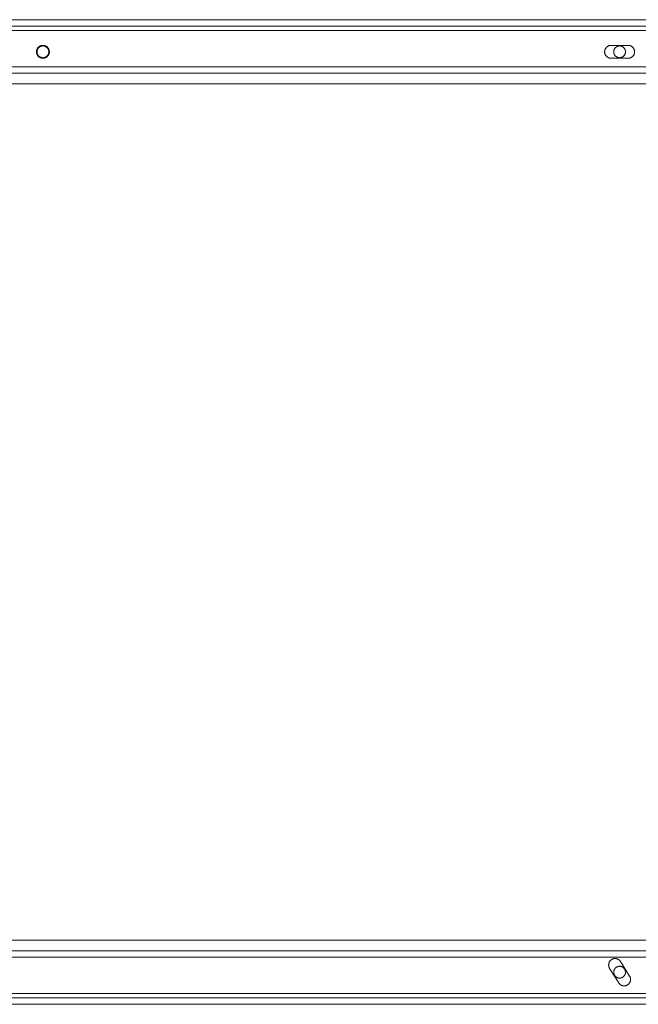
# Model space of a CAD drawing. Header units: millimetres. Extents: x -4395 to 65662, y -65530 to 6847.
# Tile 28 of 256: x 1239 to 1528, y -59210 to -58750. Entities that reach past the tile are written whole.
import ezdxf

# ---------------------------------------------------------------- set-up
doc = ezdxf.new("R2010")
doc.units = ezdxf.units.MM
doc.layers.add('R33_DET_superior_C05', color=7, linetype='Continuous', lineweight=0)

msp = doc.modelspace()

# ---------------------------------------------------------------- linework, layer by layer
at = {"layer": 'R33_DET_superior_C05'}
for p, q in [((360, -58750), (2740, -58750)), ((350, -58755), (2750, -58755)), ((360, -58753), (2740, -58753)), ((360, -58755), (2740, -58755)), ((950.25, -58755), (1549.5, -58755)), ((1246.879, -58764.85), (1246.875, -58765)), ((1246.89, -58764.701), (1246.879, -58764.85)), ((1246.909, -58764.553), (1246.89, -58764.701)), ((1246.934, -58764.406), (1246.909, -58764.553)), ((1246.968, -58764.26), (1246.934, -58764.406)), ((1247.008, -58764.116), (1246.968, -58764.26)), ((1247.056, -58763.974), (1247.008, -58764.116)), ((1247.111, -58763.835), (1247.056, -58763.974)), ((1247.172, -58763.698), (1247.111, -58763.835)), ((1247.128, -58764.863), (1247.125, -58765)), ((1247.139, -58764.726), (1247.128, -58764.863)), ((1247.156, -58764.59), (1247.139, -58764.726)), ((1247.18, -58764.455), (1247.156, -58764.59)), ((1247.24, -58763.565), (1247.172, -58763.698)), ((1247.21, -58764.321), (1247.18, -58764.455)), ((1247.247, -58764.189), (1247.21, -58764.321)), ((1247.315, -58763.436), (1247.24, -58763.565)), ((1247.291, -58764.059), (1247.247, -58764.189)), ((1247.341, -58763.932), (1247.291, -58764.059)), ((1247.396, -58763.31), (1247.315, -58763.436)), ((1247.397, -58763.807), (1247.341, -58763.932)), ((1247.484, -58763.189), (1247.396, -58763.31)), ((1247.46, -58763.685), (1247.397, -58763.807)), ((1247.528, -58763.566), (1247.46, -58763.685)), ((1247.577, -58763.072), (1247.484, -58763.189)), ((1247.603, -58763.451), (1247.528, -58763.566)), ((1247.676, -58762.959), (1247.577, -58763.072)), ((1247.683, -58763.34), (1247.603, -58763.451)), ((1247.78, -58762.852), (1247.676, -58762.959)), ((1247.768, -58763.232), (1247.683, -58763.34)), ((1247.859, -58763.13), (1247.768, -58763.232)), ((1247.89, -58762.751), (1247.78, -58762.852)), ((1247.955, -58763.031), (1247.859, -58763.13)), ((1248.005, -58762.655), (1247.89, -58762.751)), ((1248.055, -58762.938), (1247.955, -58763.031)), ((1248.124, -58762.564), (1248.005, -58762.655)), ((1248.16, -58762.85), (1248.055, -58762.938)), ((1248.247, -58762.48), (1248.124, -58762.564)), ((1248.27, -58762.767), (1248.16, -58762.85)), ((1248.375, -58762.402), (1248.247, -58762.48)), ((1248.383, -58762.69), (1248.27, -58762.767)), ((1248.506, -58762.33), (1248.375, -58762.402)), ((1248.5, -58762.618), (1248.383, -58762.69)), ((1248.62, -58762.553), (1248.5, -58762.618)), ((1248.641, -58762.265), (1248.506, -58762.33)), ((1248.744, -58762.493), (1248.62, -58762.553)), ((1248.779, -58762.207), (1248.641, -58762.265)), ((1248.87, -58762.44), (1248.744, -58762.493)), ((1248.92, -58762.156), (1248.779, -58762.207)), ((1248.999, -58762.393), (1248.87, -58762.44)), ((1249.062, -58762.112), (1248.92, -58762.156)), ((1249.13, -58762.353), (1248.999, -58762.393)), ((1249.207, -58762.075), (1249.062, -58762.112)), ((1249.263, -58762.319), (1249.13, -58762.353)), ((1249.354, -58762.046), (1249.207, -58762.075)), ((1249.397, -58762.292), (1249.263, -58762.319)), ((1249.502, -58762.023), (1249.354, -58762.046)), ((1249.533, -58762.271), (1249.397, -58762.292)), ((1249.651, -58762.008), (1249.502, -58762.023)), ((1249.669, -58762.258), (1249.533, -58762.271)), ((1249.8, -58762.001), (1249.651, -58762.008)), ((1249.806, -58762.251), (1249.669, -58762.258)), ((1249.95, -58762.001), (1249.8, -58762.001)), ((1249.944, -58762.251), (1249.806, -58762.251)), ((1250.081, -58762.258), (1249.944, -58762.251)), ((1250.099, -58762.008), (1249.95, -58762.001)), ((1250.217, -58762.271), (1250.081, -58762.258)), ((1250.248, -58762.023), (1250.099, -58762.008)), ((1250.353, -58762.292), (1250.217, -58762.271)), ((1250.396, -58762.046), (1250.248, -58762.023)), ((1250.487, -58762.319), (1250.353, -58762.292)), ((1250.543, -58762.075), (1250.396, -58762.046)), ((1250.62, -58762.353), (1250.487, -58762.319)), ((1250.688, -58762.112), (1250.543, -58762.075)), ((1250.751, -58762.393), (1250.62, -58762.353)), ((1250.83, -58762.156), (1250.688, -58762.112)), ((1250.88, -58762.44), (1250.751, -58762.393)), ((1250.971, -58762.207), (1250.83, -58762.156)), ((1251.006, -58762.493), (1250.88, -58762.44)), ((1251.109, -58762.265), (1250.971, -58762.207)), ((1251.13, -58762.553), (1251.006, -58762.493)), ((1251.244, -58762.33), (1251.109, -58762.265)), ((1251.25, -58762.618), (1251.13, -58762.553)), ((1251.375, -58762.402), (1251.244, -58762.33)), ((1251.367, -58762.69), (1251.25, -58762.618)), ((1251.48, -58762.767), (1251.367, -58762.69)), ((1251.503, -58762.48), (1251.375, -58762.402)), ((1251.59, -58762.85), (1251.48, -58762.767)), ((1251.626, -58762.564), (1251.503, -58762.48)), ((1251.695, -58762.938), (1251.59, -58762.85)), ((1251.745, -58762.655), (1251.626, -58762.564)), ((1251.795, -58763.031), (1251.695, -58762.938)), ((1251.86, -58762.751), (1251.745, -58762.655)), ((1251.891, -58763.13), (1251.795, -58763.031)), ((1251.97, -58762.852), (1251.86, -58762.751)), ((1251.982, -58763.232), (1251.891, -58763.13)), ((1252.074, -58762.959), (1251.97, -58762.852)), ((1252.067, -58763.34), (1251.982, -58763.232)), ((1252.147, -58763.451), (1252.067, -58763.34)), ((1252.173, -58763.072), (1252.074, -58762.959)), ((1252.222, -58763.566), (1252.147, -58763.451)), ((1252.266, -58763.189), (1252.173, -58763.072)), ((1252.29, -58763.685), (1252.222, -58763.566)), ((1252.354, -58763.31), (1252.266, -58763.189)), ((1252.353, -58763.807), (1252.29, -58763.685)), ((1252.409, -58763.932), (1252.353, -58763.807)), ((1252.435, -58763.436), (1252.354, -58763.31)), ((1252.459, -58764.059), (1252.409, -58763.932)), ((1252.51, -58763.565), (1252.435, -58763.436)), ((1252.503, -58764.189), (1252.459, -58764.059)), ((1252.54, -58764.321), (1252.503, -58764.189)), ((1252.578, -58763.698), (1252.51, -58763.565)), ((1252.57, -58764.455), (1252.54, -58764.321)), ((1252.594, -58764.59), (1252.57, -58764.455)), ((1252.639, -58763.835), (1252.578, -58763.698)), ((1252.611, -58764.726), (1252.594, -58764.59)), ((1252.622, -58764.863), (1252.611, -58764.726)), ((1252.625, -58765), (1252.622, -58764.863)), ((1252.694, -58763.974), (1252.639, -58763.835)), ((1252.742, -58764.116), (1252.694, -58763.974)), ((1252.782, -58764.26), (1252.742, -58764.116)), ((1252.816, -58764.406), (1252.782, -58764.26)), ((1252.841, -58764.553), (1252.816, -58764.406)), ((1252.86, -58764.701), (1252.841, -58764.553)), ((1252.871, -58764.85), (1252.86, -58764.701)), ((1252.875, -58765), (1252.871, -58764.85)), ((1512.508, -58764.776), (1512.501, -58764.925)), ((1512.501, -58764.925), (1512.501, -58765.075)), ((1512.523, -58764.627), (1512.508, -58764.776)), ((1512.546, -58764.479), (1512.523, -58764.627)), ((1512.575, -58764.332), (1512.546, -58764.479)), ((1512.612, -58764.187), (1512.575, -58764.332)), ((1512.656, -58764.045), (1512.612, -58764.187)), ((1512.707, -58763.904), (1512.656, -58764.045)), ((1512.765, -58763.766), (1512.707, -58763.904)), ((1512.83, -58763.631), (1512.765, -58763.766)), ((1512.902, -58763.5), (1512.83, -58763.631)), ((1512.98, -58763.372), (1512.902, -58763.5)), ((1513.064, -58763.249), (1512.98, -58763.372)), ((1513.155, -58763.13), (1513.064, -58763.249)), ((1513.251, -58763.015), (1513.155, -58763.13)), ((1513.352, -58762.905), (1513.251, -58763.015)), ((1513.459, -58762.801), (1513.352, -58762.905)), ((1513.572, -58762.702), (1513.459, -58762.801)), ((1513.689, -58762.609), (1513.572, -58762.702)), ((1513.81, -58762.521), (1513.689, -58762.609)), ((1513.936, -58762.44), (1513.81, -58762.521)), ((1514.065, -58762.365), (1513.936, -58762.44)), ((1514.198, -58762.297), (1514.065, -58762.365)), ((1514.335, -58762.236), (1514.198, -58762.297)), ((1514.474, -58762.181), (1514.335, -58762.236)), ((1514.616, -58762.133), (1514.474, -58762.181)), ((1514.76, -58762.093), (1514.616, -58762.133)), ((1514.906, -58762.059), (1514.76, -58762.093)), ((1515.053, -58762.034), (1514.906, -58762.059)), ((1515.201, -58762.015), (1515.053, -58762.034)), ((1515.35, -58762.004), (1515.201, -58762.015)), ((1515.5, -58762), (1515.35, -58762.004)), ((1515.5, -58762), (1523.5, -58762)), ((1516.753, -58764.863), (1516.75, -58765)), ((1516.764, -58764.726), (1516.753, -58764.863)), ((1516.781, -58764.59), (1516.764, -58764.726)), ((1516.805, -58764.455), (1516.781, -58764.59)), ((1516.835, -58764.321), (1516.805, -58764.455)), ((1516.872, -58764.189), (1516.835, -58764.321)), ((1516.916, -58764.059), (1516.872, -58764.189)), ((1516.966, -58763.932), (1516.916, -58764.059)), ((1517.022, -58763.807), (1516.966, -58763.932)), ((1517.085, -58763.685), (1517.022, -58763.807)), ((1517.153, -58763.566), (1517.085, -58763.685)), ((1517.228, -58763.451), (1517.153, -58763.566)), ((1517.308, -58763.34), (1517.228, -58763.451)), ((1517.393, -58763.232), (1517.308, -58763.34)), ((1517.484, -58763.13), (1517.393, -58763.232)), ((1517.58, -58763.031), (1517.484, -58763.13)), ((1517.68, -58762.938), (1517.58, -58763.031)), ((1517.785, -58762.85), (1517.68, -58762.938)), ((1517.895, -58762.767), (1517.785, -58762.85)), ((1518.008, -58762.69), (1517.895, -58762.767)), ((1518.125, -58762.618), (1518.008, -58762.69)), ((1518.245, -58762.553), (1518.125, -58762.618)), ((1518.369, -58762.493), (1518.245, -58762.553)), ((1518.495, -58762.44), (1518.369, -58762.493)), ((1518.624, -58762.393), (1518.495, -58762.44)), ((1518.755, -58762.353), (1518.624, -58762.393)), ((1518.888, -58762.319), (1518.755, -58762.353)), ((1519.022, -58762.292), (1518.888, -58762.319)), ((1519.158, -58762.271), (1519.022, -58762.292)), ((1519.294, -58762.258), (1519.158, -58762.271)), ((1519.431, -58762.251), (1519.294, -58762.258)), ((1519.569, -58762.251), (1519.431, -58762.251)), ((1519.706, -58762.258), (1519.569, -58762.251)), ((1519.842, -58762.271), (1519.706, -58762.258)), ((1519.978, -58762.292), (1519.842, -58762.271)), ((1520.112, -58762.319), (1519.978, -58762.292)), ((1520.245, -58762.353), (1520.112, -58762.319)), ((1520.376, -58762.393), (1520.245, -58762.353)), ((1520.505, -58762.44), (1520.376, -58762.393)), ((1520.631, -58762.493), (1520.505, -58762.44)), ((1520.755, -58762.553), (1520.631, -58762.493)), ((1520.875, -58762.618), (1520.755, -58762.553)), ((1520.992, -58762.69), (1520.875, -58762.618)), ((1521.105, -58762.767), (1520.992, -58762.69)), ((1521.215, -58762.85), (1521.105, -58762.767)), ((1521.32, -58762.938), (1521.215, -58762.85)), ((1521.42, -58763.031), (1521.32, -58762.938)), ((1521.516, -58763.13), (1521.42, -58763.031)), ((1521.607, -58763.232), (1521.516, -58763.13)), ((1521.692, -58763.34), (1521.607, -58763.232)), ((1521.772, -58763.451), (1521.692, -58763.34)), ((1521.847, -58763.566), (1521.772, -58763.451)), ((1521.915, -58763.685), (1521.847, -58763.566)), ((1521.978, -58763.807), (1521.915, -58763.685)), ((1522.034, -58763.932), (1521.978, -58763.807)), ((1522.084, -58764.059), (1522.034, -58763.932)), ((1522.128, -58764.189), (1522.084, -58764.059)), ((1522.165, -58764.321), (1522.128, -58764.189)), ((1522.195, -58764.455), (1522.165, -58764.321)), ((1522.219, -58764.59), (1522.195, -58764.455)), ((1522.236, -58764.726), (1522.219, -58764.59)), ((1522.247, -58764.863), (1522.236, -58764.726)), ((1522.25, -58765), (1522.247, -58764.863)), ((1523.5, -58762), (1523.647, -58762.004)), ((1523.794, -58762.014), (1523.647, -58762.004)), ((1523.94, -58762.032), (1523.794, -58762.014)), ((1524.085, -58762.058), (1523.94, -58762.032)), ((1524.229, -58762.09), (1524.085, -58762.058)), ((1524.371, -58762.129), (1524.229, -58762.09)), ((1524.511, -58762.175), (1524.371, -58762.129)), ((1524.648, -58762.228), (1524.511, -58762.175)), ((1524.783, -58762.288), (1524.648, -58762.228)), ((1524.914, -58762.354), (1524.783, -58762.288)), ((1525.042, -58762.427), (1524.914, -58762.354)), ((1525.167, -58762.506), (1525.042, -58762.427)), ((1525.287, -58762.59), (1525.167, -58762.506)), ((1525.403, -58762.681), (1525.287, -58762.59)), ((1525.515, -58762.777), (1525.403, -58762.681)), ((1525.621, -58762.879), (1525.515, -58762.777)), ((1525.723, -58762.985), (1525.621, -58762.879)), ((1525.819, -58763.097), (1525.723, -58762.985)), ((1525.91, -58763.213), (1525.819, -58763.097)), ((1525.994, -58763.333), (1525.91, -58763.213)), ((1526.073, -58763.458), (1525.994, -58763.333)), ((1526.146, -58763.586), (1526.073, -58763.458)), ((1526.212, -58763.717), (1526.146, -58763.586)), ((1526.272, -58763.852), (1526.212, -58763.717)), ((1526.325, -58763.989), (1526.272, -58763.852)), ((1526.371, -58764.129), (1526.325, -58763.989)), ((1526.41, -58764.271), (1526.371, -58764.129)), ((1526.442, -58764.415), (1526.41, -58764.271)), ((1526.468, -58764.56), (1526.442, -58764.415)), ((1526.486, -58764.706), (1526.468, -58764.56)), ((1526.496, -58764.853), (1526.486, -58764.706)), ((1526.5, -58765), (1526.496, -58764.853)), ((1246.875, -58765), (1246.879, -58765.15)), ((1246.879, -58765.15), (1246.89, -58765.299)), ((1246.89, -58765.299), (1246.909, -58765.447)), ((1246.909, -58765.447), (1246.934, -58765.594)), ((1246.934, -58765.594), (1246.968, -58765.74)), ((1246.968, -58765.74), (1247.008, -58765.884)), ((1247.008, -58765.884), (1247.056, -58766.026)), ((1247.056, -58766.026), (1247.111, -58766.165)), ((1247.111, -58766.165), (1247.172, -58766.302)), ((1247.125, -58765), (1247.128, -58765.137)), ((1247.128, -58765.137), (1247.139, -58765.274)), ((1247.139, -58765.274), (1247.156, -58765.41)), ((1247.156, -58765.41), (1247.18, -58765.545)), ((1247.172, -58766.302), (1247.24, -58766.435)), ((1247.18, -58765.545), (1247.21, -58765.679)), ((1247.21, -58765.679), (1247.247, -58765.811)), ((1247.24, -58766.435), (1247.315, -58766.564)), ((1247.247, -58765.811), (1247.291, -58765.941)), ((1247.291, -58765.941), (1247.341, -58766.068)), ((1247.315, -58766.564), (1247.396, -58766.69)), ((1247.341, -58766.068), (1247.397, -58766.193)), ((1247.396, -58766.69), (1247.484, -58766.811)), ((1247.397, -58766.193), (1247.46, -58766.315)), ((1247.46, -58766.315), (1247.528, -58766.434)), ((1247.484, -58766.811), (1247.577, -58766.928)), ((1247.528, -58766.434), (1247.603, -58766.549)), ((1247.577, -58766.928), (1247.676, -58767.041)), ((1247.603, -58766.549), (1247.683, -58766.66)), ((1247.676, -58767.041), (1247.78, -58767.148)), ((1247.683, -58766.66), (1247.768, -58766.768)), ((1247.768, -58766.768), (1247.859, -58766.87)), ((1247.78, -58767.148), (1247.89, -58767.249)), ((1247.859, -58766.87), (1247.955, -58766.969)), ((1247.89, -58767.249), (1248.005, -58767.345)), ((1247.955, -58766.969), (1248.055, -58767.062)), ((1248.005, -58767.345), (1248.124, -58767.436)), ((1248.055, -58767.062), (1248.16, -58767.15)), ((1248.124, -58767.436), (1248.247, -58767.52)), ((1248.16, -58767.15), (1248.27, -58767.233)), ((1248.247, -58767.52), (1248.375, -58767.598)), ((1248.27, -58767.233), (1248.383, -58767.31)), ((1248.375, -58767.598), (1248.506, -58767.67)), ((1248.383, -58767.31), (1248.5, -58767.382)), ((1248.5, -58767.382), (1248.62, -58767.447)), ((1248.506, -58767.67), (1248.641, -58767.735)), ((1248.62, -58767.447), (1248.744, -58767.507)), ((1248.641, -58767.735), (1248.779, -58767.793)), ((1248.744, -58767.507), (1248.87, -58767.56)), ((1248.779, -58767.793), (1248.92, -58767.844)), ((1248.87, -58767.56), (1248.999, -58767.607)), ((1248.92, -58767.844), (1249.062, -58767.888)), ((1248.999, -58767.607), (1249.13, -58767.647)), ((1249.062, -58767.888), (1249.207, -58767.925)), ((1249.13, -58767.647), (1249.263, -58767.681)), ((1249.207, -58767.925), (1249.354, -58767.954)), ((1249.263, -58767.681), (1249.397, -58767.708)), ((1249.354, -58767.954), (1249.502, -58767.977)), ((1249.397, -58767.708), (1249.533, -58767.729)), ((1249.502, -58767.977), (1249.651, -58767.992)), ((1249.533, -58767.729), (1249.669, -58767.742)), ((1249.651, -58767.992), (1249.8, -58767.999)), ((1249.669, -58767.742), (1249.806, -58767.749)), ((1249.8, -58767.999), (1249.95, -58767.999)), ((1249.806, -58767.749), (1249.944, -58767.749)), ((1249.944, -58767.749), (1250.081, -58767.742)), ((1249.95, -58767.999), (1250.099, -58767.992)), ((1250.081, -58767.742), (1250.217, -58767.729)), ((1250.099, -58767.992), (1250.248, -58767.977)), ((1250.217, -58767.729), (1250.353, -58767.708)), ((1250.248, -58767.977), (1250.396, -58767.954)), ((1250.353, -58767.708), (1250.487, -58767.681)), ((1250.396, -58767.954), (1250.543, -58767.925)), ((1250.487, -58767.681), (1250.62, -58767.647)), ((1250.543, -58767.925), (1250.688, -58767.888)), ((1250.62, -58767.647), (1250.751, -58767.607)), ((1250.688, -58767.888), (1250.83, -58767.844)), ((1250.751, -58767.607), (1250.88, -58767.56)), ((1250.83, -58767.844), (1250.971, -58767.793)), ((1250.88, -58767.56), (1251.006, -58767.507)), ((1250.971, -58767.793), (1251.109, -58767.735)), ((1251.006, -58767.507), (1251.13, -58767.447)), ((1251.109, -58767.735), (1251.244, -58767.67)), ((1251.13, -58767.447), (1251.25, -58767.382)), ((1251.244, -58767.67), (1251.375, -58767.598)), ((1251.25, -58767.382), (1251.367, -58767.31)), ((1251.367, -58767.31), (1251.48, -58767.233)), ((1251.375, -58767.598), (1251.503, -58767.52)), ((1251.48, -58767.233), (1251.59, -58767.15)), ((1251.503, -58767.52), (1251.626, -58767.436)), ((1251.59, -58767.15), (1251.695, -58767.062)), ((1251.626, -58767.436), (1251.745, -58767.345)), ((1251.695, -58767.062), (1251.795, -58766.969)), ((1251.745, -58767.345), (1251.86, -58767.249)), ((1251.795, -58766.969), (1251.891, -58766.87)), ((1251.86, -58767.249), (1251.97, -58767.148)), ((1251.891, -58766.87), (1251.982, -58766.768)), ((1251.97, -58767.148), (1252.074, -58767.041)), ((1251.982, -58766.768), (1252.067, -58766.66)), ((1252.067, -58766.66), (1252.147, -58766.549)), ((1252.074, -58767.041), (1252.173, -58766.928)), ((1252.147, -58766.549), (1252.222, -58766.434)), ((1252.173, -58766.928), (1252.266, -58766.811)), ((1252.222, -58766.434), (1252.29, -58766.315)), ((1252.266, -58766.811), (1252.354, -58766.69)), ((1252.29, -58766.315), (1252.353, -58766.193)), ((1252.353, -58766.193), (1252.409, -58766.068)), ((1252.354, -58766.69), (1252.435, -58766.564)), ((1252.409, -58766.068), (1252.459, -58765.941)), ((1252.435, -58766.564), (1252.51, -58766.435)), ((1252.459, -58765.941), (1252.503, -58765.811)), ((1252.503, -58765.811), (1252.54, -58765.679)), ((1252.51, -58766.435), (1252.578, -58766.302)), ((1252.54, -58765.679), (1252.57, -58765.545)), ((1252.57, -58765.545), (1252.594, -58765.41)), ((1252.578, -58766.302), (1252.639, -58766.165)), ((1252.594, -58765.41), (1252.611, -58765.274)), ((1252.611, -58765.274), (1252.622, -58765.137)), ((1252.625, -58765), (1252.622, -58765.137)), ((1252.639, -58766.165), (1252.694, -58766.026)), ((1252.694, -58766.026), (1252.742, -58765.884)), ((1252.742, -58765.884), (1252.782, -58765.74)), ((1252.782, -58765.74), (1252.816, -58765.594)), ((1252.816, -58765.594), (1252.841, -58765.447)), ((1252.841, -58765.447), (1252.86, -58765.299)), ((1252.86, -58765.299), (1252.871, -58765.15)), ((1252.875, -58765), (1252.871, -58765.15)), ((1512.501, -58765.075), (1512.508, -58765.224)), ((1512.508, -58765.224), (1512.523, -58765.373)), ((1512.523, -58765.373), (1512.546, -58765.521)), ((1512.546, -58765.521), (1512.575, -58765.668)), ((1512.575, -58765.668), (1512.612, -58765.813)), ((1512.612, -58765.813), (1512.656, -58765.955)), ((1512.656, -58765.955), (1512.707, -58766.096)), ((1512.707, -58766.096), (1512.765, -58766.234)), ((1512.765, -58766.234), (1512.83, -58766.369)), ((1512.83, -58766.369), (1512.902, -58766.5)), ((1512.902, -58766.5), (1512.98, -58766.628)), ((1512.98, -58766.628), (1513.064, -58766.751)), ((1513.064, -58766.751), (1513.155, -58766.87)), ((1513.155, -58766.87), (1513.251, -58766.985)), ((1513.251, -58766.985), (1513.352, -58767.095)), ((1513.352, -58767.095), (1513.459, -58767.199)), ((1513.459, -58767.199), (1513.572, -58767.298)), ((1513.572, -58767.298), (1513.689, -58767.391)), ((1513.689, -58767.391), (1513.81, -58767.479)), ((1513.81, -58767.479), (1513.936, -58767.56)), ((1513.936, -58767.56), (1514.065, -58767.635)), ((1514.065, -58767.635), (1514.198, -58767.703)), ((1514.198, -58767.703), (1514.335, -58767.764)), ((1514.335, -58767.764), (1514.474, -58767.819)), ((1514.474, -58767.819), (1514.616, -58767.867)), ((1514.616, -58767.867), (1514.76, -58767.907)), ((1514.76, -58767.907), (1514.906, -58767.941)), ((1514.906, -58767.941), (1515.053, -58767.966)), ((1515.053, -58767.966), (1515.201, -58767.985)), ((1515.201, -58767.985), (1515.35, -58767.996)), ((1515.5, -58768), (1515.35, -58767.996)), ((1523.5, -58768), (1515.5, -58768)), ((1516.75, -58765), (1516.753, -58765.137)), ((1516.753, -58765.137), (1516.764, -58765.274)), ((1516.764, -58765.274), (1516.781, -58765.41)), ((1516.781, -58765.41), (1516.805, -58765.545)), ((1516.805, -58765.545), (1516.835, -58765.679)), ((1516.835, -58765.679), (1516.872, -58765.811)), ((1516.872, -58765.811), (1516.916, -58765.941)), ((1516.916, -58765.941), (1516.966, -58766.068)), ((1516.966, -58766.068), (1517.022, -58766.193)), ((1517.022, -58766.193), (1517.085, -58766.315)), ((1517.085, -58766.315), (1517.153, -58766.434)), ((1517.153, -58766.434), (1517.228, -58766.549)), ((1517.228, -58766.549), (1517.308, -58766.66)), ((1517.308, -58766.66), (1517.393, -58766.768)), ((1517.393, -58766.768), (1517.484, -58766.87)), ((1517.484, -58766.87), (1517.58, -58766.969)), ((1517.58, -58766.969), (1517.68, -58767.062)), ((1517.68, -58767.062), (1517.785, -58767.15)), ((1517.785, -58767.15), (1517.895, -58767.233)), ((1517.895, -58767.233), (1518.008, -58767.31)), ((1518.008, -58767.31), (1518.125, -58767.382)), ((1518.125, -58767.382), (1518.245, -58767.447)), ((1518.245, -58767.447), (1518.369, -58767.507)), ((1518.369, -58767.507), (1518.495, -58767.56)), ((1518.495, -58767.56), (1518.624, -58767.607)), ((1518.624, -58767.607), (1518.755, -58767.647)), ((1518.755, -58767.647), (1518.888, -58767.681)), ((1518.888, -58767.681), (1519.022, -58767.708)), ((1519.022, -58767.708), (1519.158, -58767.729)), ((1519.158, -58767.729), (1519.294, -58767.742)), ((1519.294, -58767.742), (1519.431, -58767.749)), ((1519.431, -58767.749), (1519.569, -58767.749)), ((1519.569, -58767.749), (1519.706, -58767.742)), ((1519.706, -58767.742), (1519.842, -58767.729)), ((1519.842, -58767.729), (1519.978, -58767.708)), ((1519.978, -58767.708), (1520.112, -58767.681)), ((1520.112, -58767.681), (1520.245, -58767.647)), ((1520.245, -58767.647), (1520.376, -58767.607)), ((1520.376, -58767.607), (1520.505, -58767.56)), ((1520.505, -58767.56), (1520.631, -58767.507)), ((1520.631, -58767.507), (1520.755, -58767.447)), ((1520.755, -58767.447), (1520.875, -58767.382)), ((1520.875, -58767.382), (1520.992, -58767.31)), ((1520.992, -58767.31), (1521.105, -58767.233)), ((1521.105, -58767.233), (1521.215, -58767.15)), ((1521.215, -58767.15), (1521.32, -58767.062)), ((1521.32, -58767.062), (1521.42, -58766.969)), ((1521.42, -58766.969), (1521.516, -58766.87)), ((1521.516, -58766.87), (1521.607, -58766.768)), ((1521.607, -58766.768), (1521.692, -58766.66)), ((1521.692, -58766.66), (1521.772, -58766.549)), ((1521.772, -58766.549), (1521.847, -58766.434)), ((1521.847, -58766.434), (1521.915, -58766.315)), ((1521.915, -58766.315), (1521.978, -58766.193)), ((1521.978, -58766.193), (1522.034, -58766.068)), ((1522.034, -58766.068), (1522.084, -58765.941)), ((1522.084, -58765.941), (1522.128, -58765.811)), ((1522.128, -58765.811), (1522.165, -58765.679)), ((1522.165, -58765.679), (1522.195, -58765.545)), ((1522.195, -58765.545), (1522.219, -58765.41)), ((1522.219, -58765.41), (1522.236, -58765.274)), ((1522.236, -58765.274), (1522.247, -58765.137)), ((1522.25, -58765), (1522.247, -58765.137)), ((1523.5, -58768), (1523.647, -58767.996)), ((1523.647, -58767.996), (1523.794, -58767.986)), ((1523.794, -58767.986), (1523.94, -58767.968)), ((1523.94, -58767.968), (1524.085, -58767.942)), ((1524.085, -58767.942), (1524.229, -58767.91)), ((1524.229, -58767.91), (1524.371, -58767.871)), ((1524.371, -58767.871), (1524.511, -58767.825)), ((1524.511, -58767.825), (1524.648, -58767.772)), ((1524.648, -58767.772), (1524.783, -58767.712)), ((1524.783, -58767.712), (1524.914, -58767.646)), ((1524.914, -58767.646), (1525.042, -58767.573)), ((1525.042, -58767.573), (1525.167, -58767.494)), ((1525.167, -58767.494), (1525.287, -58767.41)), ((1525.287, -58767.41), (1525.403, -58767.319)), ((1525.403, -58767.319), (1525.515, -58767.223)), ((1525.515, -58767.223), (1525.621, -58767.121)), ((1525.621, -58767.121), (1525.723, -58767.015)), ((1525.723, -58767.015), (1525.819, -58766.903)), ((1525.819, -58766.903), (1525.91, -58766.787)), ((1525.91, -58766.787), (1525.994, -58766.667)), ((1525.994, -58766.667), (1526.073, -58766.542)), ((1526.073, -58766.542), (1526.146, -58766.414)), ((1526.146, -58766.414), (1526.212, -58766.283)), ((1526.212, -58766.283), (1526.272, -58766.148)), ((1526.272, -58766.148), (1526.325, -58766.011)), ((1526.325, -58766.011), (1526.371, -58765.871)), ((1526.371, -58765.871), (1526.41, -58765.729)), ((1526.41, -58765.729), (1526.442, -58765.585)), ((1526.442, -58765.585), (1526.468, -58765.44)), ((1526.468, -58765.44), (1526.486, -58765.294)), ((1526.486, -58765.294), (1526.496, -58765.147)), ((1526.496, -58765.147), (1526.5, -58765)), ((360, -58772), (2740, -58772)), ((360, -58775), (2740, -58775)), ((300, -58780), (2800, -58780)), ((300, -59180), (2800, -59180)), ((360, -59185), (2740, -59185)), ((360, -59188), (2740, -59188)), ((1514.377, -59191.496), (1514.375, -59191.646)), ((1514.375, -59191.646), (1514.381, -59191.795)), ((1514.387, -59191.347), (1514.377, -59191.496)), ((1514.381, -59191.795), (1514.394, -59191.944)), ((1514.404, -59191.198), (1514.387, -59191.347)), ((1514.394, -59191.944), (1514.414, -59192.092)), ((1514.428, -59191.051), (1514.404, -59191.198)), ((1514.414, -59192.092), (1514.442, -59192.239)), ((1514.459, -59190.904), (1514.428, -59191.051)), ((1514.442, -59192.239), (1514.477, -59192.385)), ((1514.498, -59190.76), (1514.459, -59190.904)), ((1514.477, -59192.385), (1514.519, -59192.528)), ((1514.544, -59190.618), (1514.498, -59190.76)), ((1514.519, -59192.528), (1514.568, -59192.67)), ((1514.597, -59190.478), (1514.544, -59190.618)), ((1514.568, -59192.67), (1514.624, -59192.808)), ((1514.657, -59190.341), (1514.597, -59190.478)), ((1514.724, -59190.207), (1514.657, -59190.341)), ((1514.797, -59190.076), (1514.724, -59190.207)), ((1514.877, -59189.95), (1514.797, -59190.076)), ((1514.963, -59189.827), (1514.877, -59189.95)), ((1515.055, -59189.709), (1514.963, -59189.827)), ((1515.153, -59189.596), (1515.055, -59189.709)), ((1515.256, -59189.488), (1515.153, -59189.596)), ((1515.364, -59189.385), (1515.256, -59189.488)), ((1515.478, -59189.287), (1515.364, -59189.385)), ((1515.596, -59189.196), (1515.478, -59189.287)), ((1515.718, -59189.11), (1515.596, -59189.196)), ((1515.845, -59189.031), (1515.718, -59189.11)), ((1515.976, -59188.957), (1515.845, -59189.031)), ((1516.11, -59188.891), (1515.976, -59188.957)), ((1516.247, -59188.831), (1516.11, -59188.891)), ((1516.387, -59188.779), (1516.247, -59188.831)), ((1516.529, -59188.733), (1516.387, -59188.779)), ((1516.674, -59188.694), (1516.529, -59188.733)), ((1516.82, -59188.663), (1516.674, -59188.694)), ((1516.968, -59188.639), (1516.82, -59188.663)), ((1517.116, -59188.622), (1516.968, -59188.639)), ((1517.266, -59188.613), (1517.116, -59188.622)), ((1517.415, -59188.611), (1517.266, -59188.613)), ((1517.565, -59188.617), (1517.415, -59188.611)), ((1517.714, -59188.63), (1517.565, -59188.617)), ((1517.862, -59188.651), (1517.714, -59188.63)), ((1517.895, -59192.767), (1517.785, -59192.85)), ((1518.009, -59188.679), (1517.862, -59188.651)), ((1518.008, -59192.69), (1517.895, -59192.767)), ((1518.125, -59192.618), (1518.008, -59192.69)), ((1518.154, -59188.714), (1518.009, -59188.679)), ((1518.245, -59192.553), (1518.125, -59192.618)), ((1518.298, -59188.757), (1518.154, -59188.714)), ((1518.369, -59192.493), (1518.245, -59192.553)), ((1518.439, -59188.806), (1518.298, -59188.757)), ((1518.495, -59192.44), (1518.369, -59192.493)), ((1518.577, -59188.863), (1518.439, -59188.806)), ((1518.624, -59192.393), (1518.495, -59192.44)), ((1518.713, -59188.926), (1518.577, -59188.863)), ((1518.755, -59192.353), (1518.624, -59192.393)), ((1518.845, -59188.996), (1518.713, -59188.926)), ((1518.888, -59192.319), (1518.755, -59192.353)), ((1518.974, -59189.072), (1518.845, -59188.996)), ((1519.022, -59192.292), (1518.888, -59192.319)), ((1519.098, -59189.155), (1518.974, -59189.072)), ((1519.158, -59192.271), (1519.022, -59192.292)), ((1519.218, -59189.244), (1519.098, -59189.155)), ((1519.294, -59192.258), (1519.158, -59192.271)), ((1519.334, -59189.339), (1519.218, -59189.244)), ((1519.431, -59192.251), (1519.294, -59192.258)), ((1519.445, -59189.44), (1519.334, -59189.339)), ((1519.569, -59192.251), (1519.431, -59192.251)), ((1519.551, -59189.545), (1519.445, -59189.44)), ((1519.651, -59189.656), (1519.551, -59189.545)), ((1519.706, -59192.258), (1519.569, -59192.251)), ((1519.745, -59189.772), (1519.651, -59189.656)), ((1519.842, -59192.271), (1519.706, -59192.258)), ((1519.834, -59189.893), (1519.745, -59189.772)), ((1519.917, -59190.017), (1519.834, -59189.893)), ((1519.978, -59192.292), (1519.842, -59192.271)), ((1519.917, -59190.017), (1524.167, -59196.795)), ((1520.112, -59192.319), (1519.978, -59192.292)), ((1520.245, -59192.353), (1520.112, -59192.319)), ((1520.376, -59192.393), (1520.245, -59192.353)), ((1520.505, -59192.44), (1520.376, -59192.393)), ((1520.631, -59192.493), (1520.505, -59192.44)), ((1520.755, -59192.553), (1520.631, -59192.493)), ((1520.875, -59192.618), (1520.755, -59192.553)), ((1520.992, -59192.69), (1520.875, -59192.618)), ((1521.105, -59192.767), (1520.992, -59192.69)), ((1521.215, -59192.85), (1521.105, -59192.767)), ((1514.624, -59192.808), (1514.687, -59192.944)), ((1514.687, -59192.944), (1514.757, -59193.076)), ((1514.833, -59193.205), (1514.757, -59193.076)), ((1519.083, -59199.983), (1514.833, -59193.205)), ((1516.753, -59194.863), (1516.75, -59195)), ((1516.75, -59195), (1516.753, -59195.137)), ((1516.764, -59194.726), (1516.753, -59194.863)), ((1516.753, -59195.137), (1516.764, -59195.274)), ((1516.781, -59194.59), (1516.764, -59194.726)), ((1516.764, -59195.274), (1516.781, -59195.41)), ((1516.805, -59194.455), (1516.781, -59194.59)), ((1516.781, -59195.41), (1516.805, -59195.545)), ((1516.835, -59194.321), (1516.805, -59194.455)), ((1516.805, -59195.545), (1516.835, -59195.679)), ((1516.872, -59194.189), (1516.835, -59194.321)), ((1516.835, -59195.679), (1516.872, -59195.811)), ((1516.916, -59194.059), (1516.872, -59194.189)), ((1516.872, -59195.811), (1516.916, -59195.941)), ((1516.966, -59193.932), (1516.916, -59194.059)), ((1516.916, -59195.941), (1516.966, -59196.068)), ((1517.022, -59193.807), (1516.966, -59193.932)), ((1516.966, -59196.068), (1517.022, -59196.193)), ((1517.085, -59193.685), (1517.022, -59193.807)), ((1517.022, -59196.193), (1517.085, -59196.315)), ((1517.153, -59193.566), (1517.085, -59193.685)), ((1517.085, -59196.315), (1517.153, -59196.434)), ((1517.228, -59193.451), (1517.153, -59193.566)), ((1517.153, -59196.434), (1517.228, -59196.549)), ((1517.308, -59193.34), (1517.228, -59193.451)), ((1517.228, -59196.549), (1517.308, -59196.66)), ((1517.393, -59193.232), (1517.308, -59193.34)), ((1517.308, -59196.66), (1517.393, -59196.768)), ((1517.484, -59193.13), (1517.393, -59193.232)), ((1517.393, -59196.768), (1517.484, -59196.87)), ((1517.58, -59193.031), (1517.484, -59193.13)), ((1517.484, -59196.87), (1517.58, -59196.969)), ((1517.68, -59192.938), (1517.58, -59193.031)), ((1517.58, -59196.969), (1517.68, -59197.062)), ((1517.785, -59192.85), (1517.68, -59192.938)), ((1517.68, -59197.062), (1517.785, -59197.15)), ((1517.785, -59197.15), (1517.895, -59197.233)), ((1517.895, -59197.233), (1518.008, -59197.31)), ((1518.008, -59197.31), (1518.125, -59197.382)), ((1518.125, -59197.382), (1518.245, -59197.447)), ((1520.755, -59197.447), (1520.875, -59197.382)), ((1520.875, -59197.382), (1520.992, -59197.31)), ((1520.992, -59197.31), (1521.105, -59197.233)), ((1521.105, -59197.233), (1521.215, -59197.15)), ((1521.32, -59192.938), (1521.215, -59192.85)), ((1521.215, -59197.15), (1521.32, -59197.062)), ((1521.42, -59193.031), (1521.32, -59192.938)), ((1521.32, -59197.062), (1521.42, -59196.969)), ((1521.516, -59193.13), (1521.42, -59193.031)), ((1521.42, -59196.969), (1521.516, -59196.87)), ((1521.607, -59193.232), (1521.516, -59193.13)), ((1521.516, -59196.87), (1521.607, -59196.768)), ((1521.692, -59193.34), (1521.607, -59193.232)), ((1521.607, -59196.768), (1521.692, -59196.66)), ((1521.772, -59193.451), (1521.692, -59193.34)), ((1521.692, -59196.66), (1521.772, -59196.549)), ((1521.847, -59193.566), (1521.772, -59193.451)), ((1521.772, -59196.549), (1521.847, -59196.434)), ((1521.915, -59193.685), (1521.847, -59193.566)), ((1521.847, -59196.434), (1521.915, -59196.315)), ((1521.978, -59193.807), (1521.915, -59193.685)), ((1521.915, -59196.315), (1521.978, -59196.193)), ((1522.034, -59193.932), (1521.978, -59193.807)), ((1521.978, -59196.193), (1522.034, -59196.068)), ((1522.084, -59194.059), (1522.034, -59193.932)), ((1522.034, -59196.068), (1522.084, -59195.941)), ((1522.128, -59194.189), (1522.084, -59194.059)), ((1522.084, -59195.941), (1522.128, -59195.811)), ((1522.165, -59194.321), (1522.128, -59194.189)), ((1522.128, -59195.811), (1522.165, -59195.679)), ((1522.195, -59194.455), (1522.165, -59194.321)), ((1522.165, -59195.679), (1522.195, -59195.545)), ((1522.219, -59194.59), (1522.195, -59194.455)), ((1522.195, -59195.545), (1522.219, -59195.41)), ((1522.236, -59194.726), (1522.219, -59194.59)), ((1522.219, -59195.41), (1522.236, -59195.274)), ((1522.247, -59194.863), (1522.236, -59194.726)), ((1522.236, -59195.274), (1522.247, -59195.137)), ((1522.25, -59195), (1522.247, -59194.863)), ((1522.25, -59195), (1522.247, -59195.137)), ((1524.167, -59196.795), (1524.238, -59196.915)), ((1524.304, -59197.039), (1524.238, -59196.915)), ((1524.364, -59197.165), (1524.304, -59197.039)), ((1524.418, -59197.295), (1524.364, -59197.165)), ((1524.466, -59197.426), (1524.418, -59197.295)), ((1518.245, -59197.447), (1518.369, -59197.507)), ((1518.369, -59197.507), (1518.495, -59197.56)), ((1518.495, -59197.56), (1518.624, -59197.607)), ((1518.624, -59197.607), (1518.755, -59197.647)), ((1518.755, -59197.647), (1518.888, -59197.681)), ((1518.888, -59197.681), (1519.022, -59197.708)), ((1519.022, -59197.708), (1519.158, -59197.729)), ((1519.083, -59199.983), (1519.166, -59200.107)), ((1519.158, -59197.729), (1519.294, -59197.742)), ((1519.166, -59200.107), (1519.254, -59200.227)), ((1519.254, -59200.227), (1519.348, -59200.342)), ((1519.294, -59197.742), (1519.431, -59197.749)), ((1519.348, -59200.342), (1519.448, -59200.453)), ((1519.431, -59197.749), (1519.569, -59197.749)), ((1519.448, -59200.453), (1519.553, -59200.558)), ((1519.553, -59200.558), (1519.663, -59200.658)), ((1519.569, -59197.749), (1519.706, -59197.742)), ((1519.663, -59200.658), (1519.778, -59200.753)), ((1519.706, -59197.742), (1519.842, -59197.729)), ((1519.778, -59200.753), (1519.898, -59200.842)), ((1519.842, -59197.729), (1519.978, -59197.708)), ((1519.898, -59200.842), (1520.021, -59200.924)), ((1519.978, -59197.708), (1520.112, -59197.681)), ((1520.021, -59200.924), (1520.149, -59201.001)), ((1520.112, -59197.681), (1520.245, -59197.647)), ((1520.149, -59201.001), (1520.281, -59201.071)), ((1520.245, -59197.647), (1520.376, -59197.607)), ((1520.281, -59201.071), (1520.415, -59201.134)), ((1520.376, -59197.607), (1520.505, -59197.56)), ((1520.415, -59201.134), (1520.553, -59201.191)), ((1520.505, -59197.56), (1520.631, -59197.507)), ((1520.553, -59201.191), (1520.693, -59201.241)), ((1520.631, -59197.507), (1520.755, -59197.447)), ((1520.693, -59201.241), (1520.836, -59201.283)), ((1520.836, -59201.283), (1520.981, -59201.319)), ((1520.981, -59201.319), (1521.127, -59201.347)), ((1521.127, -59201.347), (1521.274, -59201.368)), ((1521.274, -59201.368), (1521.423, -59201.382)), ((1521.423, -59201.382), (1521.571, -59201.388)), ((1521.571, -59201.388), (1521.72, -59201.387)), ((1521.72, -59201.387), (1521.869, -59201.379)), ((1521.869, -59201.379), (1522.017, -59201.363)), ((1522.017, -59201.363), (1522.164, -59201.34)), ((1522.164, -59201.34), (1522.31, -59201.31)), ((1522.31, -59201.31), (1522.454, -59201.272)), ((1522.454, -59201.272), (1522.596, -59201.227)), ((1522.596, -59201.227), (1522.736, -59201.176)), ((1522.736, -59201.176), (1522.873, -59201.117)), ((1522.873, -59201.117), (1523.007, -59201.052)), ((1523.007, -59201.052), (1523.137, -59200.98)), ((1523.137, -59200.98), (1523.264, -59200.902)), ((1523.264, -59200.902), (1523.386, -59200.817)), ((1523.386, -59200.817), (1523.505, -59200.727)), ((1523.505, -59200.727), (1523.618, -59200.631)), ((1523.618, -59200.631), (1523.727, -59200.529)), ((1523.727, -59200.529), (1523.831, -59200.422)), ((1523.831, -59200.422), (1523.929, -59200.31)), ((1523.929, -59200.31), (1524.022, -59200.193)), ((1524.022, -59200.193), (1524.108, -59200.072)), ((1524.108, -59200.072), (1524.189, -59199.947)), ((1524.189, -59199.947), (1524.263, -59199.818)), ((1524.263, -59199.818), (1524.33, -59199.685)), ((1524.33, -59199.685), (1524.391, -59199.549)), ((1524.391, -59199.549), (1524.446, -59199.411)), ((1524.446, -59199.411), (1524.493, -59199.269)), ((1524.508, -59197.56), (1524.466, -59197.426)), ((1524.493, -59199.269), (1524.533, -59199.126)), ((1524.544, -59197.695), (1524.508, -59197.56)), ((1524.533, -59199.126), (1524.566, -59198.981)), ((1524.573, -59197.832), (1524.544, -59197.695)), ((1524.566, -59198.981), (1524.592, -59198.834)), ((1524.596, -59197.97), (1524.573, -59197.832)), ((1524.592, -59198.834), (1524.61, -59198.686)), ((1524.612, -59198.109), (1524.596, -59197.97)), ((1524.61, -59198.686), (1524.621, -59198.538)), ((1524.622, -59198.249), (1524.612, -59198.109)), ((1524.621, -59198.538), (1524.625, -59198.389)), ((1524.625, -59198.389), (1524.622, -59198.249)), ((350, -59205), (2750, -59205)), ((360, -59205), (2740, -59205)), ((950.25, -59205), (1549.5, -59205)), ((360, -59207), (2740, -59207)), ((360, -59210), (2740, -59210))]:
    msp.add_line(p, q, dxfattribs=at)

doc.saveas('drawing.dxf')
